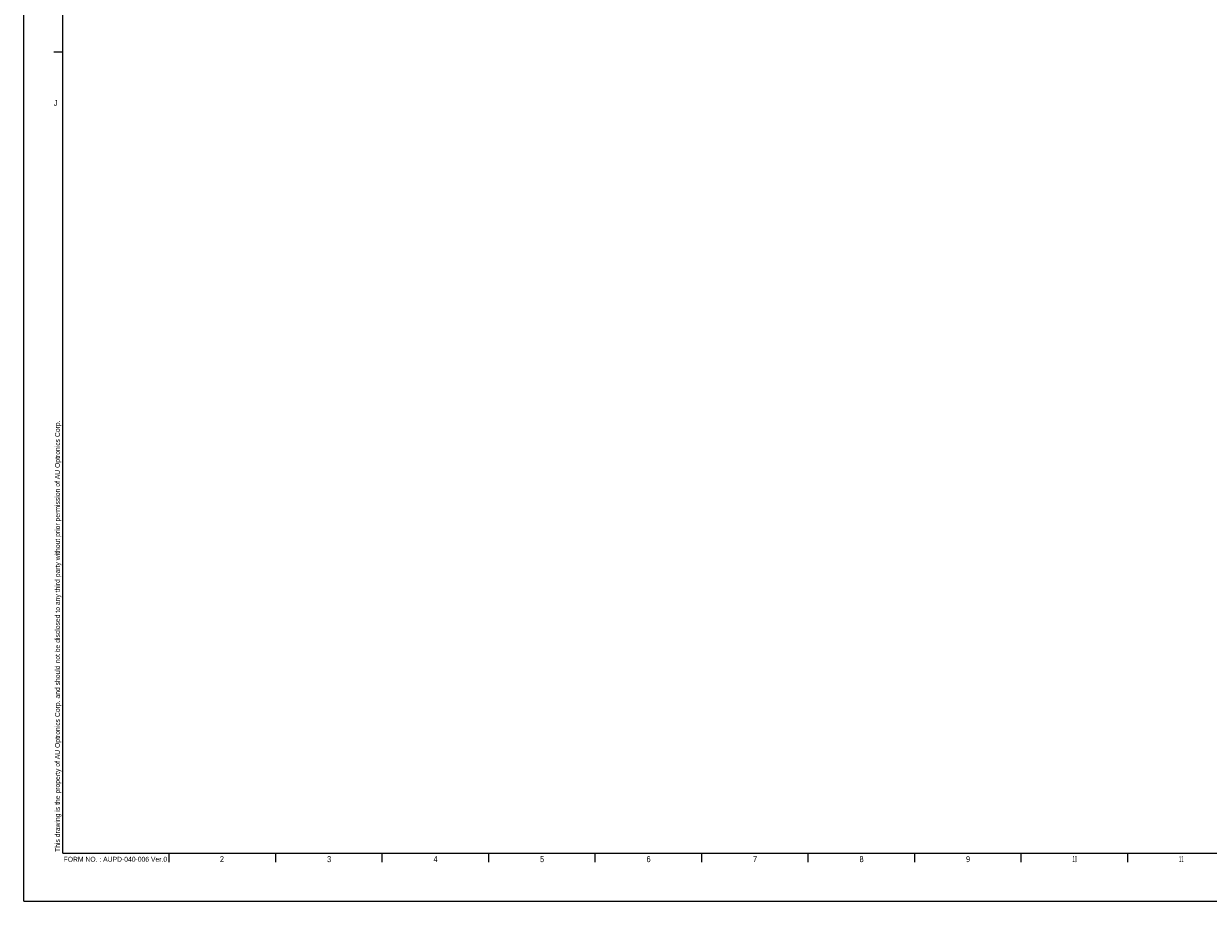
# Model space of a CAD drawing. Header units: millimetres. Extents: x 0 to 1189, y 0 to 841.
# Tile 1 of 12: x 0 to 556, y 0 to 412. Entities that reach past the tile are written whole.
import ezdxf

# ---------------------------------------------------------------- set-up
doc = ezdxf.new("R2010")
doc.units = ezdxf.units.MM
doc.header["$LTSCALE"] = 65.395
doc.layers.get('0').update_dxf_attribs({"linetype": 'CONTINUOUS'})
doc.styles.get("Standard").update_dxf_attribs({"font": 'txt', "width": 0.8})
doc.styles.add('TEXTSTYLE_2', font='txt', dxfattribs={"width": 0.4})
doc.styles.add('TEXTSTYLE_3', font='txt')

msp = doc.modelspace()

# ---------------------------------------------------------------- linework, layer by layer
at = {"color": 7, "linetype": 'Continuous'}
for p, q in [((0, 0), (0, 841)), ((14.14, 398.534), (18.382, 398.534)), ((68.382, 18.292), (68.382, 22.534)), ((118.382, 18.292), (118.382, 22.534)), ((168.382, 18.292), (168.382, 22.534)), ((218.382, 18.292), (218.382, 22.534)), ((268.382, 18.292), (268.382, 22.534)), ((318.382, 18.292), (318.382, 22.534)), ((368.382, 18.292), (368.382, 22.534)), ((418.382, 18.292), (418.382, 22.534)), ((468.382, 18.292), (468.382, 22.534)), ((518.382, 18.292), (518.382, 22.534)), ((0, 0), (1189, 0))]:
    msp.add_line(p, q, dxfattribs=at)
at = {"color": 6, "linetype": 'Continuous'}
for q in [(18.382, 821.534), (1149.2308, 22.534)]:
    msp.add_line((18.382, 22.534), q, dxfattribs=at)

# ---------------------------------------------------------------- texts
at = {"color": 7, "linetype": 'Continuous', "char_height": 2.828, "attachment_point": 1, "line_spacing_factor": 0.9}
for s, insert, width in [('J', (14.1002, 376.0462), 2.727), ('2', (92.1237, 21.2062), 3.333), ('3', (142.442, 21.2062), 3.03), ('4', (192.442, 21.2062), 3.333), ('5', (242.442, 21.2062), 3.03), ('6', (292.442, 21.2062), 3.333), ('7', (342.442, 21.2062), 3.333), ('8', (392.442, 21.2062), 3.333), ('9', (442.442, 21.2062), 3.333)]:
    msp.add_mtext(s, dxfattribs=dict(at, insert=insert, width=width))
at = {"color": 5, "linetype": 'Continuous', "insert": (14.704, 23.1513), "char_height": 2.304, "width": 347.081143, "attachment_point": 1, "rotation": 90, "line_spacing_factor": 0.9, "style": 'TEXTSTYLE_3'}
msp.add_mtext('This drawing is the property of AU Optronics Corp. and should not be disclosed to any third party without prior permission of AU Optronics Corp.', dxfattribs=at)
at = {"color": 5, "linetype": 'Continuous', "insert": (18.746, 20.8824), "char_height": 2.304, "width": 75.373714, "attachment_point": 1, "line_spacing_factor": 0.9, "style": 'TEXTSTYLE_3'}
msp.add_mtext('FORM NO. : AUPD-040-006 Ver.0', dxfattribs=at)
at = {"color": 7, "linetype": 'Continuous', "char_height": 2.828, "attachment_point": 1, "line_spacing_factor": 0.9, "style": 'TEXTSTYLE_2'}
for s, insert, width in [('10', (492.442, 21.2062), 5.757), ('11', (542.442, 21.2062), 4.848)]:
    msp.add_mtext(s, dxfattribs=dict(at, insert=insert, width=width))

doc.saveas('drawing.dxf')
